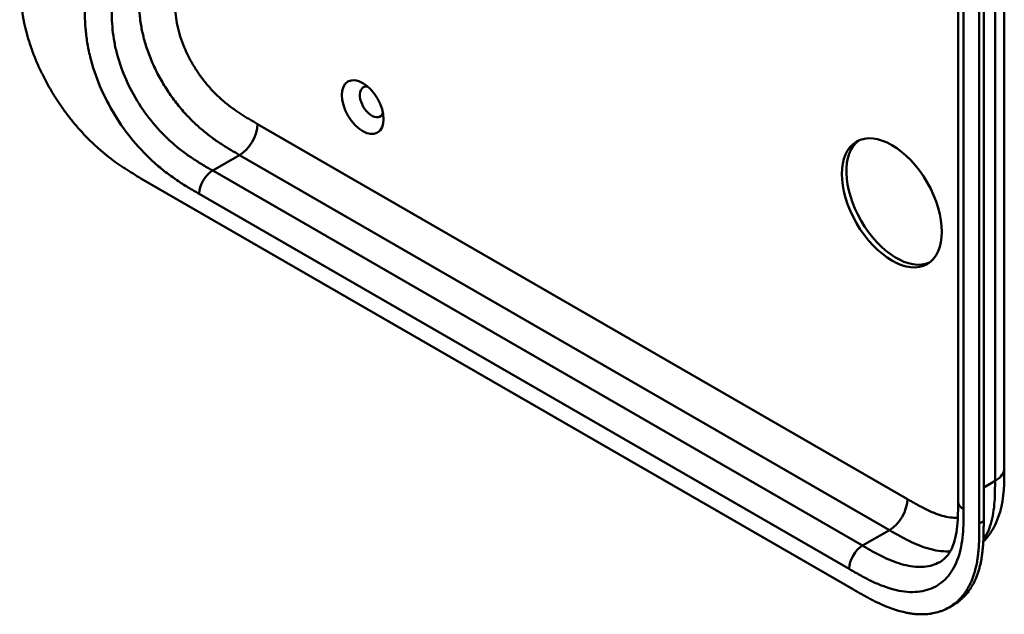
# Model space of a CAD drawing. Header units: millimetres. Extents: x 20 to 833, y 20 to 574.
# Tile 1 of 23: x 173 to 235, y 65 to 102. Entities that reach past the tile are written whole.
import ezdxf

# ---------------------------------------------------------------- set-up
doc = ezdxf.new("R2010")
doc.units = ezdxf.units.MM
doc.header["$LTSCALE"] = 2
doc.layers.add('Sichtbare Kanten(DIN)', color=7, linetype='Continuous', lineweight=50)
doc.layers.add('Sichtbare tangentiale Kanten(DIN)', color=7, linetype='Continuous', lineweight=50)

msp = doc.modelspace()

# ---------------------------------------------------------------- linework, layer by layer
at = {"layer": 'Sichtbare Kanten(DIN)'}
for p, q in [((232.237, 71.828), (232.237, 133.696)), ((233.578, 70.44), (233.578, 132.961)), ((233.853, 133.119), (233.853, 70.598)), ((180.698, 92.223), (225.648, 66.271)), ((235.154, 73.951), (235.154, 73.951)), ((232.237, 71.828), (232.237, 71.828)), ((231.669, 65.152), (231.943, 65.311))]:
    msp.add_line(p, q, dxfattribs=at)
for centre, major_axis in [((194.687, 96.72), (-0.93, 1.611)), ((228.063, 90.678), (-2.23, 3.862))]:
    msp.add_ellipse(centre, major_axis=major_axis, ratio=0.57735, dxfattribs=at)
for centre, major_axis, start_param, end_param in [((195.253, 97.046), (-0.53, 0.918), 5.827281, 9.880682), ((228.346, 90.841), (-2.23, 3.862), 0.06346, 3.078132)]:
    msp.add_ellipse(centre, major_axis=major_axis, ratio=0.57735, start_param=start_param, end_param=end_param, dxfattribs=at)
for points, knots in [([(235.154, 135.819), (235.154, 124.932), (235.154, 114.045), (235.154, 93.423), (235.154, 83.687), (235.154, 73.951)], [0, 0, 0, 0, 10, 10, 18.943141, 18.943141, 18.943141, 18.943141]), ([(173.05, 105.386), (173.05, 105.205), (173.05, 104.84), (173.059, 104.373), (173.081, 103.894), (173.11, 103.502), (173.166, 103), (173.226, 102.589), (173.325, 102.064), (173.423, 101.636), (173.57, 101.092), (173.708, 100.651), (173.905, 100.096), (174.083, 99.65), (174.33, 99.093), (174.546, 98.649), (174.838, 98.1), (175.088, 97.667), (175.42, 97.137), (175.7, 96.723), (176.066, 96.222), (176.37, 95.834), (176.761, 95.37), (177.083, 95.016), (177.493, 94.596), (177.827, 94.279), (178.248, 93.907), (178.588, 93.628), (179.013, 93.304), (179.354, 93.062), (179.777, 92.78), (180.199, 92.516), (180.532, 92.319), (180.698, 92.223)], [0.0232584, 0.0232584, 0.0232584, 0.0232584, 0.0639556, 0.1046527, 0.1250013, 0.1656984, 0.186047, 0.2267442, 0.2470927, 0.2877899, 0.3081384, 0.3488356, 0.3691842, 0.4098813, 0.4302299, 0.470927, 0.4912756, 0.5319728, 0.5523213, 0.5930185, 0.613367, 0.6540642, 0.6744128, 0.7151099, 0.7354585, 0.7761556, 0.7965042, 0.8372014, 0.8575499, 0.8982471, 0.9185956, 0.9592928, 0.9999899, 0.9999899, 0.9999899, 0.9999899]), ([(235.154, 73.951), (235.154, 73.047), (235.14, 72.071), (234.755, 70.722), (234.565, 70.285), (234.17, 69.683), (234.008, 69.482), (233.828, 69.299)], [0, 0, 0, 0, 0.831494, 0.831494, 1.249714, 1.249714, 1.477696, 1.477696, 1.477696, 1.477696]), ([(231.121, 68.034), (231.31, 68.143), (231.48, 68.295), (231.761, 68.692), (231.878, 68.923), (232.105, 69.609), (232.186, 70.131), (232.236, 71.06), (232.237, 71.44), (232.237, 71.828)], [0, 0, 0, 0, 0.454219, 0.454219, 0.834283, 0.834283, 1.397166, 1.397166, 1.753215, 1.753215, 1.753215, 1.753215]), ([(225.648, 66.271), (225.817, 66.173), (226.114, 66.002), (226.456, 65.812), (226.715, 65.675), (226.887, 65.586), (227.103, 65.479), (227.276, 65.397), (227.491, 65.3), (227.664, 65.226), (227.923, 65.123), (228.181, 65.029), (228.522, 64.923), (228.775, 64.858), (229.027, 64.804), (229.193, 64.775), (229.439, 64.741), (229.682, 64.719), (230.039, 64.711), (230.347, 64.73), (230.719, 64.787), (231.005, 64.86), (231.346, 64.984), (231.606, 65.11), (231.911, 65.301), (232.14, 65.479), (232.404, 65.734), (232.598, 65.964), (232.794, 66.25), (232.912, 66.456), (233.02, 66.673), (233.087, 66.823), (233.165, 67.017), (233.221, 67.177), (233.285, 67.384), (233.331, 67.553), (233.393, 67.814), (233.444, 68.082), (233.498, 68.452), (233.526, 68.736), (233.548, 69.023), (233.558, 69.217), (233.568, 69.461), (233.573, 69.657), (233.577, 69.902), (233.578, 70.147), (233.578, 70.342), (233.578, 70.44)], [0.0000095, 0.0000095, 0.0000095, 0.0000095, 0.0416756, 0.0729253, 0.0833418, 0.1041749, 0.1145915, 0.1354246, 0.1458411, 0.1666742, 0.1770907, 0.2083404, 0.2291735, 0.2604231, 0.2708397, 0.2916727, 0.3020893, 0.3333389, 0.354172, 0.3958382, 0.4166713, 0.4583375, 0.4791706, 0.5208368, 0.5416699, 0.583336, 0.6041691, 0.6458353, 0.6666684, 0.697918, 0.7083346, 0.7291677, 0.7395842, 0.7604173, 0.7708339, 0.791667, 0.8020835, 0.8333331, 0.8541662, 0.8854159, 0.8958324, 0.9166655, 0.9270821, 0.9479152, 0.9583317, 0.9791648, 0.9999979, 0.9999979, 0.9999979, 0.9999979]), ([(233.853, 70.598), (233.853, 70.501), (233.852, 70.305), (233.851, 70.06), (233.847, 69.815), (233.842, 69.619), (233.833, 69.375), (233.822, 69.182), (233.801, 68.894), (233.772, 68.61), (233.719, 68.241), (233.667, 67.972), (233.606, 67.712), (233.56, 67.542), (233.495, 67.336), (233.439, 67.175), (233.362, 66.981), (233.295, 66.831), (233.187, 66.614), (233.068, 66.409), (232.872, 66.122), (232.679, 65.893), (232.414, 65.638), (232.187, 65.46), (232.005, 65.346), (231.943, 65.311)], [-0.9999979, -0.9999979, -0.9999979, -0.9999979, -0.9791648, -0.9583317, -0.9479152, -0.9270821, -0.9166655, -0.8958324, -0.8854159, -0.8541662, -0.8333331, -0.8020835, -0.791667, -0.7708339, -0.7604173, -0.7395842, -0.7291677, -0.7083346, -0.697918, -0.6666684, -0.6458353, -0.6041691, -0.583336, -0.5416699, -0.5212127, -0.5212127, -0.5212127, -0.5212127])]:
    msp.add_open_spline(points, degree=3, knots=knots, dxfattribs=at)
at = {"layer": 'Sichtbare tangentiale Kanten(DIN)'}
for p, q in [((232.588, 133.206), (232.588, 71.338)), ((188.051, 95.652), (229.042, 71.986)), ((186.92, 93.692), (185.223, 92.713)), ((186.92, 93.692), (227.911, 70.027)), ((185.223, 92.713), (226.213, 69.047)), ((225.365, 67.577), (184.374, 91.243)), ((233.853, 72.721), (234.568, 73.134)), ((233.578, 70.44), (233.853, 70.598)), ((227.91, 70.027), (226.213, 69.047))]:
    msp.add_line(p, q, dxfattribs=at)
for points, degree in [([(234.568, 73.134), (234.568, 104.068), (234.568, 135.002)], 2), ([(188.051, 95.652), (188.051, 94.931), (187.545, 94.053), (186.92, 93.692)], 3), ([(185.223, 92.713), (184.754, 92.442), (184.374, 91.784), (184.374, 91.243)], 3), ([(234.568, 73.134), (234.959, 73.36), (235.154, 73.655), (235.154, 73.951)], 3), ([(229.042, 71.986), (229.042, 71.265), (228.535, 70.387), (227.911, 70.027)], 3), ([(232.237, 71.828), (232.237, 71.65), (232.354, 71.473), (232.588, 71.338)], 3), ([(226.213, 69.047), (225.745, 68.776), (225.365, 68.118), (225.365, 67.577)], 3)]:
    msp.add_open_spline(points, degree=degree, dxfattribs=at)
for points, knots in [([(180.545, 104.324), (180.545, 104.129), (180.545, 103.925), (180.552, 103.494), (180.559, 103.266), (180.588, 102.787), (180.611, 102.536), (180.679, 102.014), (180.726, 101.742), (180.848, 101.18), (180.925, 100.89), (181.11, 100.3), (181.218, 100.002), (181.464, 99.408), (181.602, 99.113), (181.902, 98.533), (182.064, 98.249), (182.409, 97.7), (182.59, 97.435), (182.968, 96.927), (183.165, 96.684), (183.568, 96.224), (183.775, 96.006), (184.192, 95.601), (184.402, 95.412), (184.817, 95.065), (185.022, 94.906), (185.426, 94.614), (185.624, 94.479), (186.011, 94.23), (186.2, 94.114), (186.567, 93.897), (186.744, 93.794), (186.92, 93.692)], [0, 0, 0, 0, 0.183196, 0.183196, 0.378667, 0.378667, 0.587199, 0.587199, 0.80915, 0.80915, 1.04412, 1.04412, 1.290573, 1.290573, 1.545572, 1.545572, 1.804848, 1.804848, 2.063363, 2.063363, 2.316224, 2.316224, 2.559518, 2.559518, 2.790736, 2.790736, 3.008715, 3.008715, 3.213319, 3.213319, 3.405062, 3.405062, 3.584828, 3.584828, 3.584828, 3.584828]), ([(182.808, 104.324), (182.808, 104.248), (182.808, 104.171), (182.808, 104.094), (182.808, 104.047), (182.808, 104), (182.809, 103.953), (182.809, 103.929), (182.809, 103.905), (182.809, 103.882), (182.81, 103.835), (182.81, 103.787), (182.811, 103.74), (182.811, 103.715), (182.812, 103.69), (182.812, 103.665), (182.813, 103.639), (182.813, 103.614), (182.814, 103.589), (182.815, 103.539), (182.816, 103.488), (182.818, 103.435), (182.822, 103.333), (182.826, 103.234), (182.833, 103.131), (182.833, 103.128), (182.833, 103.126), (182.833, 103.123), (182.846, 102.914), (182.865, 102.711), (182.892, 102.503), (182.892, 102.5), (182.893, 102.497), (182.893, 102.494), (182.921, 102.284), (182.957, 102.071), (183.004, 101.855), (183.005, 101.853), (183.005, 101.852), (183.005, 101.85), (183.053, 101.63), (183.113, 101.406), (183.182, 101.183), (183.253, 100.958), (183.336, 100.729), (183.429, 100.504), (183.523, 100.277), (183.628, 100.05), (183.743, 99.829), (183.857, 99.608), (183.983, 99.388), (184.116, 99.176), (184.248, 98.965), (184.389, 98.759), (184.536, 98.561), (184.683, 98.364), (184.837, 98.174), (184.995, 97.993), (185.154, 97.813), (185.318, 97.64), (185.484, 97.479), (185.485, 97.478), (185.486, 97.477), (185.487, 97.476), (185.651, 97.316), (185.819, 97.165), (185.989, 97.023), (185.99, 97.022), (185.992, 97.021), (185.993, 97.019), (186.16, 96.88), (186.328, 96.751), (186.497, 96.627), (186.5, 96.625), (186.503, 96.623), (186.505, 96.622), (186.673, 96.5), (186.839, 96.387), (187.014, 96.274), (187.016, 96.273), (187.018, 96.272), (187.02, 96.27), (187.106, 96.215), (187.19, 96.163), (187.275, 96.11), (187.363, 96.056), (187.45, 96.004), (187.537, 95.952), (187.709, 95.85), (187.88, 95.751), (188.051, 95.652)], [0, 0, 0, 0, 0.070602, 0.070602, 0.070602, 0.113735, 0.113735, 0.113735, 0.135301, 0.135301, 0.135301, 0.178433, 0.178433, 0.178433, 0.201293, 0.201293, 0.201293, 0.224154, 0.224154, 0.224154, 0.269874, 0.269874, 0.269874, 0.359119, 0.359119, 0.359119, 0.361315, 0.361315, 0.361315, 0.541668, 0.541668, 0.541668, 0.544386, 0.544386, 0.544386, 0.726184, 0.726184, 0.726184, 0.727511, 0.727511, 0.727511, 0.9126, 0.9126, 0.9126, 1.099465, 1.099465, 1.099465, 1.287442, 1.287442, 1.287442, 1.475853, 1.475853, 1.475853, 1.663652, 1.663652, 1.663652, 1.851123, 1.851123, 1.851123, 2.038532, 2.038532, 2.038532, 2.039616, 2.039616, 2.039616, 2.224742, 2.224742, 2.224742, 2.226392, 2.226392, 2.226392, 2.408543, 2.408543, 2.408543, 2.411353, 2.411353, 2.411353, 2.591416, 2.591416, 2.591416, 2.593579, 2.593579, 2.593579, 2.682838, 2.682838, 2.682838, 2.774621, 2.774621, 2.774621, 2.956127, 2.956127, 2.956127, 2.956127]), ([(184.374, 91.243), (184.147, 91.374), (183.681, 91.644), (182.967, 92.093), (182.254, 92.605), (181.315, 93.383), (180.19, 94.547), (179.005, 96.201), (178.062, 98.03), (177.542, 99.594), (177.297, 100.81), (177.191, 101.695), (177.151, 102.545), (177.151, 103.083), (177.151, 103.345)], [0, 0, 0, 0, 0.243503, 0.487004, 0.730505, 0.974007, 1.461009, 1.948012, 2.435015, 2.922018, 3.165519, 3.40902, 3.652522, 3.896023, 3.896023, 3.896023, 3.896023]), ([(178.848, 103.345), (178.848, 103.083), (178.849, 102.566), (178.885, 101.791), (178.979, 101.013), (179.19, 99.967), (179.631, 98.642), (180.432, 97.088), (181.445, 95.672), (182.417, 94.667), (183.242, 93.982), (183.883, 93.522), (184.544, 93.105), (184.995, 92.844), (185.223, 92.713)], [0, 0, 0, 0, 0.243501, 0.487003, 0.730504, 0.974005, 1.461008, 1.948011, 2.435013, 2.922016, 3.165517, 3.409019, 3.65252, 3.896022, 3.896022, 3.896022, 3.896022]), ([(233.835, 69.429), (233.915, 69.545), (233.989, 69.67), (234.055, 69.802), (234.153, 69.995), (234.235, 70.205), (234.302, 70.426), (234.368, 70.645), (234.419, 70.873), (234.457, 71.11), (234.494, 71.337), (234.52, 71.573), (234.537, 71.818), (234.553, 72.042), (234.561, 72.274), (234.565, 72.508), (234.568, 72.717), (234.568, 72.929), (234.568, 73.134)], [2.395754, 2.395754, 2.395754, 2.395754, 2.568298, 2.568298, 2.568298, 2.821899, 2.821899, 2.821899, 3.074612, 3.074612, 3.074612, 3.317553, 3.317553, 3.317553, 3.540814, 3.540814, 3.540814, 3.741293, 3.741293, 3.741293, 3.741293]), ([(229.042, 71.986), (229.088, 71.959), (229.134, 71.933), (229.181, 71.906), (229.306, 71.834), (229.431, 71.762), (229.556, 71.692), (229.599, 71.668), (229.642, 71.644), (229.686, 71.62), (229.707, 71.608), (229.729, 71.596), (229.75, 71.585), (229.772, 71.573), (229.793, 71.561), (229.816, 71.549), (229.903, 71.502), (229.987, 71.458), (230.073, 71.414), (230.075, 71.413), (230.077, 71.412), (230.079, 71.411), (230.254, 71.321), (230.42, 71.242), (230.588, 71.17), (230.591, 71.169), (230.593, 71.168), (230.596, 71.167), (230.766, 71.094), (230.933, 71.03), (231.1, 70.977), (231.101, 70.977), (231.103, 70.976), (231.104, 70.976), (231.274, 70.922), (231.443, 70.878), (231.607, 70.849), (231.607, 70.848), (231.608, 70.848), (231.609, 70.848), (231.775, 70.818), (231.94, 70.801), (232.098, 70.799), (232.139, 70.798), (232.18, 70.799), (232.221, 70.8)], [0, 0, 0, 0, 0.049067, 0.049067, 0.049067, 0.181872, 0.181872, 0.181872, 0.227582, 0.227582, 0.227582, 0.250438, 0.250438, 0.250438, 0.273293, 0.273293, 0.273293, 0.362553, 0.362553, 0.362553, 0.364715, 0.364715, 0.364715, 0.544774, 0.544774, 0.544774, 0.547588, 0.547588, 0.547588, 0.729739, 0.729739, 0.729739, 0.731389, 0.731389, 0.731389, 0.916515, 0.916515, 0.916515, 0.917599, 0.917599, 0.917599, 1.105008, 1.105008, 1.105008, 1.154235, 1.154235, 1.154235, 1.154235]), ([(232.588, 71.338), (232.588, 71.077), (232.588, 70.539), (232.548, 69.734), (232.442, 68.971), (232.197, 68.039), (231.677, 67.075), (230.735, 66.335), (229.549, 66.049), (228.424, 66.185), (227.486, 66.49), (226.772, 66.802), (226.059, 67.177), (225.593, 67.446), (225.365, 67.577)], [18.388359, 18.388359, 18.388359, 18.388359, 18.631862, 18.875363, 19.118865, 19.362366, 19.849368, 20.336371, 20.823374, 21.310376, 21.553877, 21.797379, 22.04088, 22.284383, 22.284383, 22.284383, 22.284383]), ([(227.911, 70.027), (228.086, 69.925), (228.264, 69.823), (228.63, 69.617), (228.82, 69.514), (229.207, 69.317), (229.405, 69.222), (229.808, 69.049), (230.013, 68.971), (230.428, 68.838), (230.638, 68.785), (231.056, 68.709), (231.262, 68.688), (231.558, 68.684), (231.655, 68.687), (231.748, 68.694)], [0, 0, 0, 0, 0.179767, 0.179767, 0.371509, 0.371509, 0.576113, 0.576113, 0.794092, 0.794092, 1.02531, 1.02531, 1.268604, 1.268604, 1.389368, 1.389368, 1.389368, 1.389368]), ([(226.213, 69.047), (226.441, 68.915), (226.893, 68.655), (227.554, 68.308), (228.194, 68.029), (229.02, 67.76), (229.991, 67.645), (230.724, 67.822), (231.071, 68.005), (231.121, 68.034)], [18.38836, 18.38836, 18.38836, 18.38836, 18.631862, 18.875363, 19.118864, 19.362366, 19.849368, 20.336371, 20.419303, 20.419303, 20.419303, 20.419303])]:
    msp.add_open_spline(points, degree=3, knots=knots, dxfattribs=at)

doc.saveas('drawing.dxf')
